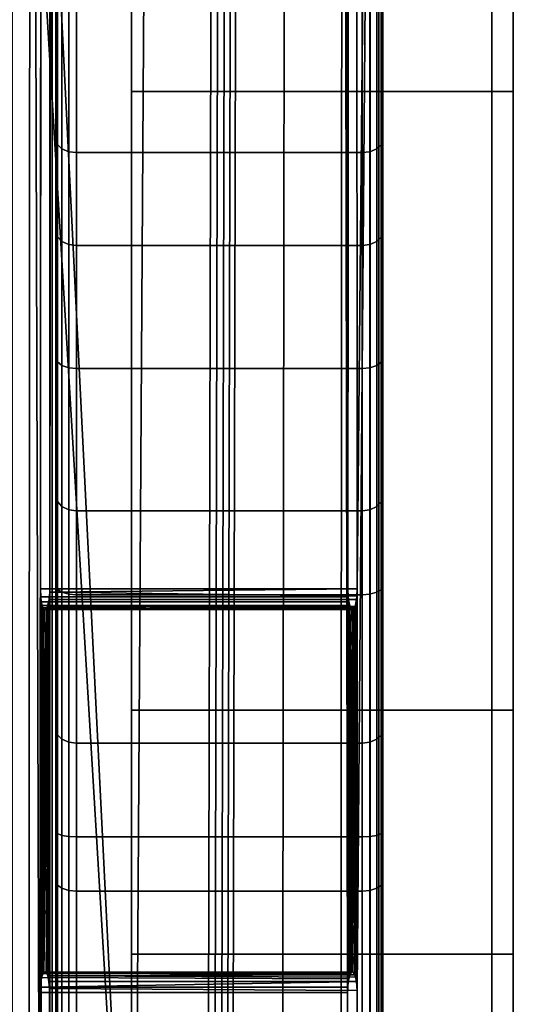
# Model space of a CAD drawing. Extents: x -11.8 to 11.8, y 0 to 23.7.
# Tile 44 of 52: x 10.6 to 11.8, y 13.2 to 15.6. Entities that reach past the tile are written whole.
import ezdxf

# ---------------------------------------------------------------- set-up
doc = ezdxf.new("R2010")
doc.units = 0
doc.layers.add('SHPM78Z54N_TRADECAD', color=7, linetype='CONTINUOUS')

msp = doc.modelspace()

# ---------------------------------------------------------------- linework, layer by layer
at = {"layer": 'SHPM78Z54N_TRADECAD'}
for points in [[(9.0164, 21.874, 33.0011), (10.8391, 22.9691, 33.0011), (10.8391, 3.9269, 33.0011), (9.0164, 4.4772, 33.0011)], [(10.8391, 19.74, 7.8681), (10.8391, 15.4412, 18.2796), (10.8391, 22.9691, 16.3708)], [(10.8391, 22.9691, 33.0011), (10.8391, 15.8789, 25.3622), (10.8391, 13.9465, 26.8857), (10.8391, 11.9646, 27.2942)], [(10.8391, 22.9691, 16.3708), (10.8391, 15.4412, 18.2796), (10.8391, 16.5944, 19.956), (10.8391, 22.9691, 33.0011)], [(10.8391, 11.9646, 27.2942), (10.8391, 10.0756, 26.8859), (10.8391, 3.9269, 33.0011), (10.8391, 22.9691, 33.0011)], [(11.4462, 13.1533, 16.3091), (11.4462, 13.5328, 16.456), (11.4462, 22.855, 13.305), (11.4462, 9.9997, 13.305)], [(11.4462, 22.855, 11.5923), (11.4462, 10.0049, 11.5923), (11.4462, 9.9997, 13.305), (11.4462, 22.855, 13.305)], [(11.4462, 19.6952, 8.111), (11.4462, 10.0049, 11.5923), (11.4462, 22.855, 11.5923)], [(11.4462, 22.855, 13.305), (11.4462, 13.5328, 16.456), (11.4462, 13.8995, 16.7027)], [(11.4462, 22.855, 13.305), (11.4462, 13.8995, 16.7027), (11.4462, 14.4634, 17.2043)], [(11.4462, 22.855, 13.305), (11.4462, 14.4634, 17.2043), (11.4462, 15.103, 17.8062)], [(11.4462, 22.855, 13.305), (11.4462, 15.103, 17.8062), (11.4462, 15.716, 18.4061)], [(10.3045, 21.1022, 0.0442), (10.8391, 12.2355, 0.0397), (10.3738, 21.5475, 0.0442)], [(11.7095, 21.5475, 0.0443), (10.3738, 21.5475, 0.0442), (10.8391, 12.2355, 0.0397), (11.7095, 12.2436, 0.0397)], [(11.7095, 12.2436, 0.0397), (11.7095, 20.7026, 1.7541), (11.7095, 21.5475, 0.0443)], [(-0.9744, 21.5017, 0.042), (-11.8433, 14.8549, 0.0397), (10.8391, 12.2355, 0.0397), (0.464, 21.5017, 0.0422)], [(0.464, 21.5017, 0.0422), (10.8391, 12.2355, 0.0397), (5.4114, 21.5017, 0.0432)], [(10.8391, 12.2355, 0.0397), (10.3045, 21.1022, 0.0442), (9.2604, 21.1124, 0.044), (5.4114, 21.5017, 0.0432)], [(10.6562, 19.6952, 8.1108), (10.6562, 20.807, 11.5923), (10.6562, 10.0049, 11.5923)], [(10.6562, 20.7052, 13.305), (10.6562, 9.9997, 13.305), (10.6562, 10.0049, 11.5923), (10.6562, 20.807, 11.5923)], [(11.7095, 20.8088, 3.4718), (11.7095, 12.2436, 3.0412), (11.7095, 12.2436, 5.1122), (11.7095, 19.74, 5.8804)], [(11.7095, 20.7026, 1.7541), (11.7095, 12.2436, 0.0397), (11.7095, 12.2436, 3.0412), (11.7095, 20.8088, 3.4718)], [(10.6562, 15.716, 18.4058), (10.6562, 15.103, 17.8058), (10.6562, 20.7052, 13.305)], [(10.6562, 15.103, 17.8058), (10.6562, 14.4634, 17.204), (10.6562, 20.7052, 13.305)], [(10.6562, 14.4634, 17.204), (10.6562, 13.8995, 16.7024), (10.6562, 20.7052, 13.305)], [(10.6562, 13.8995, 16.7024), (10.6562, 13.5328, 16.4557), (10.6562, 20.7052, 13.305)], [(10.6562, 20.7052, 13.305), (10.6562, 13.5328, 16.4557), (10.6562, 13.1533, 16.3087), (10.6562, 9.9997, 13.305)], [(11.4462, 3.9459, 29.1788), (11.4462, 3.9459, 29.2038), (11.4462, 19.7805, 29.3172), (11.4462, 19.8019, 29.2928)], [(11.4462, 19.8019, 29.2928), (11.4462, 15.8109, 25.6211), (11.4462, 15.325, 26.0617)], [(11.4462, 19.8019, 29.2928), (11.4462, 15.325, 26.0617), (11.4462, 14.7978, 26.4256)], [(11.4462, 19.8019, 29.2928), (11.4462, 14.7978, 26.4256), (11.4462, 14.2453, 26.7081)], [(11.4462, 19.8019, 29.2928), (11.4462, 14.2453, 26.7081), (11.4462, 13.6533, 26.9122)], [(11.4462, 19.8019, 29.2928), (11.4462, 13.6533, 26.9122), (11.4462, 12.7551, 27.0774)], [(11.4462, 19.8019, 29.2928), (11.4462, 12.7551, 27.0774), (11.4462, 12.0554, 27.1283)], [(11.4462, 12.0554, 27.1283), (11.4462, 11.355, 27.0879), (11.4462, 3.9459, 29.1788), (11.4462, 19.8019, 29.2928)], [(11.4462, 3.9459, 29.2038), (11.4461, 3.9459, 29.2288), (11.4462, 19.7647, 29.3425), (11.4462, 19.7805, 29.3172)], [(10.4894, 3.9459, 32.3223), (10.5848, 3.9462, 32.1012), (10.5956, 19.7543, 32.1049), (10.5116, 19.7548, 32.2826)], [(10.5526, 4.8909, 33.3753), (10.5503, 19.7357, 33.377), (10.8946, 19.7531, 33.0873), (10.8, 4.8909, 33.1847)], [(10.6177, 12.2984, 31.9642), (10.5956, 19.7543, 32.1049), (10.5848, 3.9462, 32.1012), (10.6179, 11.3548, 31.9632)], [(10.5956, 19.7543, 32.1049), (10.6177, 12.2984, 31.9642), (10.6202, 16.1395, 31.9653)], [(10.6413, 11.3645, 31.8655), (10.6469, 3.946, 31.8423), (10.6469, 19.7517, 31.8423), (10.6413, 14.2395, 31.8655)], [(10.6469, 19.7517, 31.8423), (10.6413, 16.1395, 31.8655), (10.6413, 14.2395, 31.8655)], [(10.6561, 19.7516, 29.3921), (10.6469, 19.7517, 31.8423), (10.6469, 3.946, 31.8423), (10.6561, 3.9459, 29.2785)], [(10.6561, 3.9459, 29.2285), (10.6562, 3.9459, 29.2035), (10.6562, 19.7536, 29.3171), (10.6562, 19.7525, 29.3421)], [(10.6561, 3.9459, 29.2535), (10.6561, 3.9459, 29.2285), (10.6562, 19.7525, 29.3421), (10.6561, 19.7518, 29.3671)], [(10.6561, 3.9459, 29.2785), (10.6561, 3.9459, 29.2535), (10.6561, 19.7518, 29.3671), (10.6561, 19.7516, 29.3921)], [(10.6562, 3.9459, 29.2035), (10.6562, 3.9459, 29.1785), (10.6562, 19.7552, 29.2921), (10.6562, 19.7536, 29.3171)], [(10.6562, 3.9459, 29.1785), (10.6562, 11.355, 27.0876), (10.6562, 12.0554, 27.128), (10.6562, 19.7552, 29.2921)], [(10.6562, 12.0554, 27.128), (10.6562, 12.7551, 27.0771), (10.6562, 19.7552, 29.2921)], [(10.6562, 12.7551, 27.0771), (10.6562, 13.6533, 26.9119), (10.6562, 19.7552, 29.2921)], [(10.6562, 13.6533, 26.9119), (10.6562, 14.2453, 26.7077), (10.6562, 19.7552, 29.2921)], [(10.6562, 14.2453, 26.7077), (10.6562, 14.7978, 26.4253), (10.6562, 19.7552, 29.2921)], [(10.6562, 14.7978, 26.4253), (10.6562, 15.325, 26.0613), (10.6562, 19.7552, 29.2921)], [(10.6562, 15.325, 26.0613), (10.6562, 15.8109, 25.6208), (10.6562, 19.7552, 29.2921)], [(10.8, 4.8909, 33.1847), (10.8946, 19.7531, 33.0873), (11.0403, 19.7543, 32.9093), (11.0058, 4.8909, 32.9869)], [(11.0219, 4.8876, 32.9686), (11.0058, 4.8909, 32.9869), (11.0403, 19.7543, 32.9093), (11.0568, 19.7544, 32.8907)], [(11.0376, 4.8779, 32.9487), (11.0219, 4.8876, 32.9686), (11.0568, 19.7544, 32.8907), (11.0723, 19.7545, 32.8712)], [(11.0522, 4.8621, 32.928), (11.0376, 4.8779, 32.9487), (11.0723, 19.7545, 32.8712), (11.0867, 19.7545, 32.8509)], [(11.0651, 4.8408, 32.9074), (11.0522, 4.8621, 32.928), (11.0867, 19.7545, 32.8509), (11.1, 19.7545, 32.8298)], [(11.2138, 19.7547, 32.6475), (11.1915, 3.9459, 32.6872), (11.0651, 4.8408, 32.9074), (11.1, 19.7545, 32.8298)], [(11.3392, 3.9459, 32.3498), (11.1915, 3.9459, 32.6872), (11.2138, 19.7547, 32.6475), (11.35, 19.7539, 32.3535)], [(11.3599, 11.3645, 32.2838), (11.3392, 3.9459, 32.3498), (11.35, 19.7539, 32.3535), (11.3612, 13.2645, 32.2844)], [(11.35, 19.7539, 32.3535), (11.3631, 16.1395, 32.2852), (11.3619, 14.2395, 32.2847)], [(11.35, 19.7539, 32.3535), (11.3619, 14.2395, 32.2847), (11.3612, 13.2645, 32.2844)], [(11.4369, 19.7516, 31.9274), (11.4369, 3.9459, 31.9274), (11.3828, 11.3645, 32.1848), (11.3841, 13.2695, 32.1856)], [(11.4369, 19.7516, 31.9274), (11.3843, 14.2395, 32.1854), (11.3838, 16.1539, 32.1875)], [(11.4369, 19.7516, 31.9274), (11.3841, 13.2695, 32.1856), (11.3843, 14.2395, 32.1854)], [(11.4461, 19.7516, 29.3924), (11.4461, 3.9459, 29.2788), (11.4369, 3.9459, 31.9274), (11.4369, 19.7516, 31.9274)], [(11.4461, 3.9459, 29.2288), (11.4461, 3.9459, 29.2538), (11.4461, 19.7549, 29.368), (11.4462, 19.7647, 29.3425)], [(11.4461, 3.9459, 29.2538), (11.4461, 3.9459, 29.2788), (11.4461, 19.7516, 29.3924), (11.4461, 19.7549, 29.368)], [(10.8391, 10.163, 5.8804), (10.8391, 13.357, 16.5438), (10.8391, 15.4412, 18.2796), (10.8391, 19.74, 7.8681)], [(10.8391, 10.163, 5.8804), (10.8391, 19.74, 7.8681), (10.8391, 19.74, 5.8804)], [(11.7095, 10.163, 5.8804), (10.8391, 10.163, 5.8804), (10.8391, 19.74, 5.8804), (11.7095, 19.74, 5.8804)], [(11.7095, 19.74, 5.8804), (11.7095, 12.2436, 5.1122), (11.7095, 10.163, 5.1122), (11.7095, 10.163, 5.8804)], [(10.6562, 19.6952, 8.1108), (10.6562, 10.0049, 11.5923), (10.6562, 19.6628, 8.0891)], [(11.4462, 19.6952, 8.111), (11.4462, 19.6627, 8.0894), (11.4462, 10.0049, 11.5923)], [(10.6562, 10.0049, 11.5923), (10.6562, 19.6411, 8.0567), (10.6562, 19.6628, 8.0891)], [(11.4462, 19.6627, 8.0894), (11.4462, 19.6411, 8.057), (11.4462, 10.0049, 11.5923)], [(10.6562, 10.0049, 11.5923), (10.6562, 19.6336, 8.0184), (10.6562, 19.6411, 8.0567)], [(10.6562, 19.6336, 8.0184), (10.6562, 10.0049, 11.5923), (10.6562, 10.0219, 5.9351), (10.6562, 19.6335, 5.9142)], [(10.6562, 10.0219, 5.9351), (10.66, 10.0219, 5.916), (10.66, 19.6335, 5.895), (10.6562, 19.6335, 5.9142)], [(10.66, 10.0219, 5.916), (10.6709, 10.0219, 5.8998), (10.6709, 19.6335, 5.8788), (10.66, 19.6335, 5.895)], [(10.6709, 10.0219, 5.8998), (10.6871, 10.0219, 5.889), (10.6871, 19.6335, 5.868), (10.6709, 19.6335, 5.8788)], [(10.6871, 10.0219, 5.889), (10.7062, 10.0219, 5.8852), (10.7062, 19.6335, 5.8642), (10.6871, 19.6335, 5.868)], [(11.3962, 10.0219, 5.8854), (11.3962, 19.6335, 5.8645), (10.7062, 19.6335, 5.8642), (10.7062, 10.0219, 5.8852)], [(11.3962, 10.0219, 5.8854), (11.4154, 10.0219, 5.8893), (11.4154, 19.6335, 5.8683), (11.3962, 19.6335, 5.8645)], [(11.4154, 10.0219, 5.8893), (11.4316, 10.0219, 5.9001), (11.4316, 19.6335, 5.8791), (11.4154, 19.6335, 5.8683)], [(11.4316, 10.0219, 5.9001), (11.4424, 10.0219, 5.9163), (11.4424, 19.6335, 5.8953), (11.4316, 19.6335, 5.8791)], [(11.4424, 10.0219, 5.9163), (11.4462, 10.0219, 5.9355), (11.4462, 19.6335, 5.9145), (11.4424, 19.6335, 5.8953)], [(11.4462, 19.6411, 8.057), (11.4462, 19.6335, 8.0187), (11.4462, 10.0049, 11.5923)], [(11.4462, 10.0219, 5.9355), (11.4462, 10.0049, 11.5923), (11.4462, 19.6335, 8.0187), (11.4462, 19.6335, 5.9145)], [(11.7616, 17.1339, 22.2321), (11.7616, 16.5944, 19.956), (11.7616, 10.6756, 19.4966), (11.7616, 12.6601, 22.3483)], [(11.7616, 15.8789, 25.3622), (11.7616, 17.1339, 22.2321), (11.7616, 12.6601, 22.3483), (11.7616, 12.0901, 23.4124)], [(11.7096, 16.5944, 19.956), (10.8391, 16.5944, 19.956), (10.8391, 15.4412, 18.2796), (11.7096, 15.4412, 18.2796)], [(11.7616, 16.5944, 19.956), (11.7096, 16.5944, 19.956), (11.7096, 15.4412, 18.2796), (11.7616, 15.4412, 18.2796)], [(11.7616, 16.5944, 19.956), (11.7616, 15.4412, 18.2796), (11.7616, 10.6756, 19.4966)], [(11.3843, 14.2395, 32.1854), (10.6413, 14.2395, 31.8655), (10.6413, 16.1395, 31.8655), (11.3838, 16.1539, 32.1875)], [(10.619, 14.2395, 31.9647), (10.6202, 16.1395, 31.9653), (10.6177, 12.2984, 31.9642)], [(11.3631, 16.1395, 32.2852), (10.6202, 16.1395, 31.9653), (10.619, 14.2395, 31.9647), (11.3619, 14.2395, 32.2847)], [(11.7096, 13.9465, 26.8857), (10.8391, 13.9465, 26.8857), (10.8391, 15.8789, 25.3622), (11.7096, 15.8789, 25.3622)], [(11.7616, 13.9465, 26.8857), (11.7096, 13.9465, 26.8857), (11.7096, 15.8789, 25.3622), (11.7616, 15.8789, 25.3622)], [(11.7616, 12.0901, 23.4124), (11.7616, 11.9646, 27.2942), (11.7616, 13.9465, 26.8857), (11.7616, 15.8789, 25.3622)], [(10.6562, 15.325, 26.0613), (10.6597, 15.3135, 26.0469), (10.6597, 15.7976, 25.608), (10.6562, 15.8109, 25.6208)], [(10.6597, 15.3135, 26.0469), (10.6709, 15.303, 26.0336), (10.6709, 15.7854, 25.5963), (10.6597, 15.7976, 25.608)], [(11.4316, 15.303, 26.0339), (11.4427, 15.3135, 26.0472), (11.4427, 15.7976, 25.6083), (11.4316, 15.7853, 25.5966)], [(11.4427, 15.3135, 26.0472), (11.4462, 15.325, 26.0617), (11.4462, 15.8109, 25.6211), (11.4427, 15.7976, 25.6083)], [(10.6709, 15.303, 26.0336), (10.6878, 15.296, 26.0248), (10.6878, 15.7773, 25.5885), (10.6709, 15.7854, 25.5963)], [(10.6878, 15.296, 26.0248), (10.7062, 15.2939, 26.0221), (10.7062, 15.7748, 25.5861), (10.6878, 15.7773, 25.5885)], [(11.3962, 15.2939, 26.0224), (11.3962, 15.7748, 25.5864), (10.7062, 15.7748, 25.5861), (10.7062, 15.2939, 26.0221)], [(11.3962, 15.2939, 26.0224), (11.4146, 15.296, 26.0251), (11.4146, 15.7773, 25.5888), (11.3962, 15.7748, 25.5864)], [(11.4146, 15.296, 26.0251), (11.4316, 15.303, 26.0339), (11.4316, 15.7853, 25.5966), (11.4146, 15.7773, 25.5888)], [(10.6562, 15.716, 18.4058), (10.6597, 15.7031, 18.4189), (10.6597, 15.0906, 17.8194), (10.6562, 15.103, 17.8058)], [(10.6597, 15.7031, 18.4189), (10.6709, 15.6912, 18.431), (10.6709, 15.0791, 17.8319), (10.6597, 15.0906, 17.8194)], [(11.4316, 15.6912, 18.4314), (11.4427, 15.7031, 18.4193), (11.4427, 15.0906, 17.8197), (11.4316, 15.0791, 17.8322)], [(11.4427, 15.7031, 18.4193), (11.4462, 15.716, 18.4061), (11.4462, 15.103, 17.8062), (11.4427, 15.0906, 17.8197)], [(10.6709, 15.6912, 18.431), (10.6878, 15.6834, 18.439), (10.6878, 15.0716, 17.8401), (10.6709, 15.0791, 17.8319)], [(10.6878, 15.6834, 18.439), (10.7062, 15.681, 18.4415), (10.7062, 15.0693, 17.8427), (10.6878, 15.0716, 17.8401)], [(11.3962, 15.681, 18.4418), (11.3962, 15.0693, 17.843), (10.7062, 15.0693, 17.8427), (10.7062, 15.681, 18.4415)], [(11.3962, 15.681, 18.4418), (11.4146, 15.6834, 18.4393), (11.4146, 15.0716, 17.8404), (11.3962, 15.0693, 17.843)], [(11.4146, 15.6834, 18.4393), (11.4316, 15.6912, 18.4314), (11.4316, 15.0791, 17.8322), (11.4146, 15.0716, 17.8404)], [(11.7096, 15.4412, 18.2796), (10.8391, 15.4412, 18.2796), (10.8391, 13.357, 16.5438), (11.7096, 13.357, 16.5438)], [(11.7616, 15.4412, 18.2796), (11.7096, 15.4412, 18.2796), (11.7096, 13.357, 16.5438), (11.7616, 13.357, 16.5438)], [(11.7616, 15.4412, 18.2796), (11.7616, 13.357, 16.5438), (11.7616, 10.5758, 16.6623), (11.7616, 10.6756, 19.4966)], [(10.6597, 15.3135, 26.0469), (10.6562, 15.325, 26.0613), (10.6562, 14.7978, 26.4253), (10.6597, 14.7883, 26.4094)], [(11.4462, 15.325, 26.0617), (11.4427, 15.3135, 26.0472), (11.4427, 14.7883, 26.4098), (11.4462, 14.7978, 26.4256)], [(10.6709, 15.303, 26.0336), (10.6597, 15.3135, 26.0469), (10.6597, 14.7883, 26.4094), (10.6709, 14.7796, 26.3949)], [(10.6878, 15.296, 26.0248), (10.6709, 15.303, 26.0336), (10.6709, 14.7796, 26.3949), (10.6878, 14.7739, 26.3853)], [(10.7062, 15.2939, 26.0221), (10.6878, 15.296, 26.0248), (10.6878, 14.7739, 26.3853), (10.7062, 14.7721, 26.3823)], [(11.4146, 15.296, 26.0251), (11.3962, 15.2939, 26.0224), (11.3962, 14.7721, 26.3826), (11.4146, 14.7739, 26.3856)], [(11.4316, 15.303, 26.0339), (11.4146, 15.296, 26.0251), (11.4146, 14.7739, 26.3856), (11.4316, 14.7796, 26.3952)], [(11.4427, 15.3135, 26.0472), (11.4316, 15.303, 26.0339), (11.4316, 14.7796, 26.3952), (11.4427, 14.7883, 26.4098)], [(11.3962, 14.7721, 26.3826), (11.3962, 15.2939, 26.0224), (10.7062, 15.2939, 26.0221), (10.7062, 14.7721, 26.3823)], [(10.6597, 14.4506, 17.2172), (10.6562, 14.4634, 17.204), (10.6562, 15.103, 17.8058), (10.6597, 15.0906, 17.8194)], [(10.6709, 14.4387, 17.2294), (10.6597, 14.4506, 17.2172), (10.6597, 15.0906, 17.8194), (10.6709, 15.0791, 17.8319)], [(11.4427, 14.4506, 17.2175), (11.4316, 14.4387, 17.2297), (11.4316, 15.0791, 17.8322), (11.4427, 15.0906, 17.8197)], [(11.4462, 14.4634, 17.2043), (11.4427, 14.4506, 17.2175), (11.4427, 15.0906, 17.8197), (11.4462, 15.103, 17.8062)], [(10.6878, 14.431, 17.2373), (10.6709, 14.4387, 17.2294), (10.6709, 15.0791, 17.8319), (10.6878, 15.0716, 17.8401)], [(10.7062, 14.4285, 17.2399), (10.6878, 14.431, 17.2373), (10.6878, 15.0716, 17.8401), (10.7062, 15.0693, 17.8427)], [(11.3962, 15.0693, 17.843), (11.3962, 14.4285, 17.2402), (10.7062, 14.4285, 17.2399), (10.7062, 15.0693, 17.8427)], [(11.4146, 14.431, 17.2377), (11.3962, 14.4285, 17.2402), (11.3962, 15.0693, 17.843), (11.4146, 15.0716, 17.8404)], [(11.4316, 14.4387, 17.2297), (11.4146, 14.431, 17.2377), (11.4146, 15.0716, 17.8404), (11.4316, 15.0791, 17.8322)], [(10.8391, 12.2355, 0.0397), (-11.8433, 14.8549, 0.0397), (-11.8433, 4.581, 0.0397), (10.8391, 4.581, 0.0397)], [(10.6562, 14.2453, 26.7077), (10.6597, 14.2381, 26.6908), (10.6597, 14.7883, 26.4094), (10.6562, 14.7978, 26.4253)], [(11.4427, 14.2381, 26.6911), (11.4462, 14.2453, 26.7081), (11.4462, 14.7978, 26.4256), (11.4427, 14.7883, 26.4098)], [(10.6597, 14.2381, 26.6908), (10.6709, 14.2314, 26.6751), (10.6709, 14.7796, 26.3949), (10.6597, 14.7883, 26.4094)], [(10.6709, 14.2314, 26.6751), (10.6878, 14.227, 26.6649), (10.6878, 14.7739, 26.3853), (10.6709, 14.7796, 26.3949)], [(10.6878, 14.227, 26.6649), (10.7062, 14.2257, 26.6616), (10.7062, 14.7721, 26.3823), (10.6878, 14.7739, 26.3853)], [(11.3962, 14.2257, 26.6619), (11.3962, 14.7721, 26.3826), (10.7062, 14.7721, 26.3823), (10.7062, 14.2257, 26.6616)], [(11.3962, 14.2257, 26.6619), (11.4146, 14.227, 26.6652), (11.4146, 14.7739, 26.3856), (11.3962, 14.7721, 26.3826)], [(11.4146, 14.227, 26.6652), (11.4316, 14.2314, 26.6754), (11.4316, 14.7796, 26.3952), (11.4146, 14.7739, 26.3856)], [(11.4316, 14.2314, 26.6754), (11.4427, 14.2381, 26.6911), (11.4427, 14.7883, 26.4098), (11.4316, 14.7796, 26.3952)], [(10.6562, 14.4634, 17.204), (10.6597, 14.4506, 17.2172), (10.6597, 13.8875, 16.7165), (10.6562, 13.8995, 16.7024)], [(11.4427, 14.4506, 17.2175), (11.4462, 14.4634, 17.2043), (11.4462, 13.8995, 16.7027), (11.4427, 13.8875, 16.7168)], [(10.6597, 14.4506, 17.2172), (10.6709, 14.4387, 17.2294), (10.6709, 13.8765, 16.7295), (10.6597, 13.8875, 16.7165)], [(11.4316, 14.4387, 17.2297), (11.4427, 14.4506, 17.2175), (11.4427, 13.8875, 16.7168), (11.4316, 13.8765, 16.7299)], [(10.6709, 14.4387, 17.2294), (10.6878, 14.431, 17.2373), (10.6878, 13.8693, 16.7381), (10.6709, 13.8765, 16.7295)], [(10.6878, 14.431, 17.2373), (10.7062, 14.4285, 17.2399), (10.7062, 13.867, 16.7408), (10.6878, 13.8693, 16.7381)], [(11.3962, 14.4285, 17.2402), (11.3962, 13.867, 16.7411), (10.7062, 13.867, 16.7408), (10.7062, 14.4285, 17.2399)], [(11.3962, 14.4285, 17.2402), (11.4146, 14.431, 17.2377), (11.4146, 13.8693, 16.7384), (11.3962, 13.867, 16.7411)], [(11.4146, 14.431, 17.2377), (11.4316, 14.4387, 17.2297), (11.4316, 13.8765, 16.7299), (11.4146, 13.8693, 16.7384)], [(10.6177, 12.2984, 31.9642), (10.6197, 14.2208, 31.9611), (10.619, 14.2395, 31.9647)], [(11.3619, 14.2395, 32.2847), (10.619, 14.2395, 31.9647), (10.6197, 14.2208, 31.9611), (11.3627, 14.2208, 32.2811)], [(10.6397, 14.2138, 31.8725), (10.6395, 13.2915, 31.8733), (10.6412, 14.2314, 31.8661)], [(10.6412, 14.2314, 31.8661), (10.6395, 13.2915, 31.8733), (10.6411, 13.2742, 31.8664)], [(10.6412, 14.2314, 31.8661), (11.3836, 14.2222, 32.1885), (11.3828, 14.2138, 32.1925), (10.6397, 14.2138, 31.8725)], [(10.6413, 14.2395, 31.8655), (10.6412, 14.2314, 31.8661), (10.6411, 13.2742, 31.8664), (10.6413, 11.3645, 31.8655)], [(10.6412, 14.2314, 31.8661), (11.3843, 14.2395, 32.1854), (11.3836, 14.2222, 32.1885)], [(10.6413, 14.2395, 31.8655), (11.3843, 14.2395, 32.1854), (10.6412, 14.2314, 31.8661)], [(10.6597, 14.2381, 26.6908), (10.6562, 14.2453, 26.7077), (10.6562, 13.6533, 26.9119), (10.6597, 13.6486, 26.894)], [(10.6709, 14.2314, 26.6751), (10.6597, 14.2381, 26.6908), (10.6597, 13.6486, 26.894), (10.6709, 13.6442, 26.8776)], [(10.6878, 14.227, 26.6649), (10.6709, 14.2314, 26.6751), (10.6709, 13.6442, 26.8776), (10.6878, 13.6414, 26.8668)], [(10.7062, 14.2257, 26.6616), (10.6878, 14.227, 26.6649), (10.6878, 13.6414, 26.8668), (10.7062, 13.6405, 26.8634)], [(11.3962, 13.6405, 26.8637), (11.3962, 14.2257, 26.6619), (10.7062, 14.2257, 26.6616), (10.7062, 13.6405, 26.8634)], [(11.3619, 14.2395, 32.2847), (11.3627, 14.2208, 32.2811), (11.3612, 13.2645, 32.2844)], [(11.3843, 14.2395, 32.1854), (11.3841, 13.2695, 32.1856), (11.3836, 14.2222, 32.1885)], [(11.4146, 14.227, 26.6652), (11.3962, 14.2257, 26.6619), (11.3962, 13.6405, 26.8637), (11.4146, 13.6414, 26.8671)], [(11.4316, 14.2314, 26.6754), (11.4146, 14.227, 26.6652), (11.4146, 13.6414, 26.8671), (11.4316, 13.6442, 26.8779)], [(11.4427, 14.2381, 26.6911), (11.4316, 14.2314, 26.6754), (11.4316, 13.6442, 26.8779), (11.4427, 13.6486, 26.8943)], [(11.4462, 14.2453, 26.7081), (11.4427, 14.2381, 26.6911), (11.4427, 13.6486, 26.8943), (11.4462, 13.6533, 26.9122)], [(10.6214, 13.301, 31.9486), (10.6197, 14.2208, 31.9611), (10.6177, 12.2984, 31.9642)], [(11.3627, 14.2208, 32.2811), (10.6197, 14.2208, 31.9611), (10.621, 14.2088, 31.9541), (11.3643, 14.2088, 32.2742)], [(10.6214, 13.301, 31.9486), (10.621, 14.2088, 31.9541), (10.6197, 14.2208, 31.9611)], [(11.3643, 14.2088, 32.2742), (10.621, 14.2088, 31.9541), (10.6229, 14.1992, 31.9442), (11.3665, 14.1992, 32.2644)], [(10.6214, 13.301, 31.9486), (10.6229, 14.1992, 31.9442), (10.621, 14.2088, 31.9541)], [(10.6397, 14.2138, 31.8725), (10.6359, 14.1974, 31.8882), (10.6214, 13.301, 31.9486)], [(10.6397, 14.2138, 31.8725), (10.6214, 13.301, 31.9486), (10.6251, 13.3109, 31.9333)], [(10.6397, 14.2138, 31.8725), (10.6251, 13.3109, 31.9333), (10.6272, 13.3136, 31.9244)], [(10.6397, 14.2138, 31.8725), (10.6272, 13.3136, 31.9244), (10.6325, 13.3129, 31.9022)], [(10.6397, 14.2138, 31.8725), (10.6325, 13.3129, 31.9022), (10.6336, 13.3115, 31.8977)], [(10.6397, 14.2138, 31.8725), (10.6336, 13.3115, 31.8977), (10.6365, 13.3049, 31.8856)], [(10.6397, 14.2138, 31.8725), (11.3828, 14.2138, 32.1925), (11.3795, 14.1974, 32.2084), (10.6359, 14.1974, 31.8882)], [(10.6397, 14.2138, 31.8725), (10.6365, 13.3049, 31.8856), (10.6395, 13.2915, 31.8733)], [(11.3627, 14.2208, 32.2811), (11.3643, 14.2088, 32.2742), (11.3612, 13.2645, 32.2844)], [(11.3643, 14.2088, 32.2742), (11.3616, 13.2773, 32.2827), (11.3612, 13.2645, 32.2844)], [(11.3643, 14.2088, 32.2742), (11.3628, 13.2902, 32.2774), (11.3616, 13.2773, 32.2827)], [(11.3643, 14.2088, 32.2742), (11.3641, 13.2977, 32.272), (11.3628, 13.2902, 32.2774)], [(11.3643, 14.2088, 32.2742), (11.3684, 13.3109, 32.2535), (11.3641, 13.2977, 32.272)], [(11.3643, 14.2088, 32.2742), (11.3665, 14.1992, 32.2644), (11.3841, 13.2695, 32.1856)], [(11.3643, 14.2088, 32.2742), (11.3841, 13.2695, 32.1856), (11.3823, 13.2915, 32.1932)], [(11.3643, 14.2088, 32.2742), (11.3823, 13.2915, 32.1932), (11.3803, 13.302, 32.2021)], [(11.3643, 14.2088, 32.2742), (11.3803, 13.302, 32.2021), (11.3786, 13.3075, 32.2094)], [(11.3643, 14.2088, 32.2742), (11.3786, 13.3075, 32.2094), (11.3738, 13.3143, 32.23)], [(11.3643, 14.2088, 32.2742), (11.3738, 13.3143, 32.23), (11.3716, 13.3143, 32.2397)], [(11.3643, 14.2088, 32.2742), (11.3716, 13.3143, 32.2397), (11.3684, 13.3109, 32.2535)], [(11.3841, 13.2695, 32.1856), (11.3795, 14.1974, 32.2084), (11.3828, 14.2138, 32.1925)], [(11.3841, 13.2695, 32.1856), (11.3828, 14.2138, 32.1925), (11.3836, 14.2222, 32.1885)], [(10.6214, 13.301, 31.9486), (10.6245, 14.1944, 31.9362), (10.6229, 14.1992, 31.9442)], [(10.6359, 14.1974, 31.8882), (10.6329, 14.1916, 31.9007), (10.6214, 13.301, 31.9486)], [(10.6276, 14.1902, 31.9228), (10.6245, 14.1944, 31.9362), (10.6214, 13.301, 31.9486)], [(10.6329, 14.1916, 31.9007), (10.6276, 14.1902, 31.9228), (10.6214, 13.301, 31.9486)], [(11.3665, 14.1992, 32.2644), (10.6229, 14.1992, 31.9442), (10.6245, 14.1944, 31.9362), (11.3714, 14.1902, 32.2432)], [(10.6245, 14.1944, 31.9362), (10.6276, 14.1902, 31.9228), (11.3714, 14.1902, 32.2432)], [(10.6329, 14.1916, 31.9007), (11.3755, 14.1905, 32.2255), (11.3714, 14.1902, 32.2432), (10.6276, 14.1902, 31.9228)], [(10.6359, 14.1974, 31.8882), (11.3785, 14.1951, 32.2124), (10.6329, 14.1916, 31.9007)], [(10.6329, 14.1916, 31.9007), (11.3785, 14.1951, 32.2124), (11.3755, 14.1905, 32.2255)], [(10.6359, 14.1974, 31.8882), (11.3795, 14.1974, 32.2084), (11.3785, 14.1951, 32.2124)], [(11.3665, 14.1992, 32.2644), (11.3714, 14.1902, 32.2432), (11.3841, 13.2695, 32.1856)], [(11.3714, 14.1902, 32.2432), (11.3755, 14.1905, 32.2255), (11.3841, 13.2695, 32.1856)], [(11.3755, 14.1905, 32.2255), (11.3785, 14.1951, 32.2124), (11.3841, 13.2695, 32.1856)], [(11.3785, 14.1951, 32.2124), (11.3795, 14.1974, 32.2084), (11.3841, 13.2695, 32.1856)], [(10.8391, 11.9646, 27.2942), (10.8391, 13.9465, 26.8857), (11.7096, 13.9465, 26.8857), (11.7096, 11.9646, 27.2942)], [(11.7616, 11.9646, 27.2942), (11.7096, 11.9646, 27.2942), (11.7096, 13.9465, 26.8857), (11.7616, 13.9465, 26.8857)], [(10.6562, 13.8995, 16.7024), (10.6597, 13.8875, 16.7165), (10.6597, 13.5242, 16.4721), (10.6562, 13.5328, 16.4557)], [(11.4427, 13.8875, 16.7168), (11.4462, 13.8995, 16.7027), (11.4462, 13.5328, 16.456), (11.4427, 13.5242, 16.4725)], [(10.6597, 13.8875, 16.7165), (10.6709, 13.8765, 16.7295), (10.6709, 13.5163, 16.4873), (10.6597, 13.5242, 16.4721)], [(10.6709, 13.8765, 16.7295), (10.6878, 13.8693, 16.7381), (10.6878, 13.5112, 16.4972), (10.6709, 13.5163, 16.4873)], [(10.6878, 13.8693, 16.7381), (10.7062, 13.867, 16.7408), (10.7062, 13.5095, 16.5003), (10.6878, 13.5112, 16.4972)], [(11.3962, 13.867, 16.7411), (11.4146, 13.8693, 16.7384), (11.4146, 13.5112, 16.4975), (11.3962, 13.5095, 16.5006)], [(11.4146, 13.8693, 16.7384), (11.4316, 13.8765, 16.7299), (11.4316, 13.5163, 16.4876), (11.4146, 13.5112, 16.4975)], [(11.4316, 13.8765, 16.7299), (11.4427, 13.8875, 16.7168), (11.4427, 13.5242, 16.4725), (11.4316, 13.5163, 16.4876)], [(11.3962, 13.867, 16.7411), (11.3962, 13.5095, 16.5006), (10.7062, 13.5095, 16.5003), (10.7062, 13.867, 16.7408)], [(10.6562, 12.7551, 27.0771), (10.6597, 12.7528, 27.0588), (10.6597, 13.6486, 26.894), (10.6562, 13.6533, 26.9119)], [(10.6597, 12.7528, 27.0588), (10.6709, 12.7506, 27.042), (10.6709, 13.6442, 26.8776), (10.6597, 13.6486, 26.894)], [(10.6709, 12.7506, 27.042), (10.6878, 12.7492, 27.0309), (10.6878, 13.6414, 26.8668), (10.6709, 13.6442, 26.8776)], [(10.6878, 12.7492, 27.0309), (10.7062, 12.7488, 27.0274), (10.7062, 13.6405, 26.8634), (10.6878, 13.6414, 26.8668)], [(11.3962, 12.7487, 27.0277), (11.3962, 13.6405, 26.8637), (10.7062, 13.6405, 26.8634), (10.7062, 12.7488, 27.0274)], [(11.3962, 12.7487, 27.0277), (11.4146, 12.7492, 27.0312), (11.4146, 13.6414, 26.8671), (11.3962, 13.6405, 26.8637)], [(11.4146, 12.7492, 27.0312), (11.4316, 12.7506, 27.0423), (11.4316, 13.6442, 26.8779), (11.4146, 13.6414, 26.8671)], [(11.4316, 12.7506, 27.0423), (11.4427, 12.7528, 27.0591), (11.4427, 13.6486, 26.8943), (11.4316, 13.6442, 26.8779)], [(11.4427, 12.7528, 27.0591), (11.4462, 12.7551, 27.0774), (11.4462, 13.6533, 26.9122), (11.4427, 13.6486, 26.8943)], [(10.6562, 13.5328, 16.4557), (10.6597, 13.5242, 16.4721), (10.6597, 13.1479, 16.3264), (10.6562, 13.1533, 16.3087)], [(10.6597, 13.5242, 16.4721), (10.6709, 13.5163, 16.4873), (10.6709, 13.143, 16.3427), (10.6597, 13.1479, 16.3264)], [(10.6709, 13.5163, 16.4873), (10.6878, 13.5112, 16.4972), (10.6878, 13.1398, 16.3534), (10.6709, 13.143, 16.3427)], [(11.4146, 13.5112, 16.4975), (11.4316, 13.5163, 16.4876), (11.4316, 13.143, 16.343), (11.4146, 13.1398, 16.3537)], [(11.4316, 13.5163, 16.4876), (11.4427, 13.5242, 16.4725), (11.4427, 13.1479, 16.3267), (11.4316, 13.143, 16.343)], [(11.4427, 13.5242, 16.4725), (11.4462, 13.5328, 16.456), (11.4462, 13.1533, 16.3091), (11.4427, 13.1479, 16.3267)], [(10.6878, 13.5112, 16.4972), (10.7062, 13.5095, 16.5003), (10.7062, 13.1388, 16.3568), (10.6878, 13.1398, 16.3534)], [(11.3962, 13.5095, 16.5006), (11.3962, 13.1388, 16.3571), (10.7062, 13.1388, 16.3568), (10.7062, 13.5095, 16.5003)], [(11.3962, 13.5095, 16.5006), (11.4146, 13.5112, 16.4975), (11.4146, 13.1398, 16.3537), (11.3962, 13.1388, 16.3571)], [(11.7096, 13.357, 16.5438), (10.8391, 13.357, 16.5438), (10.8391, 10.5758, 16.6623), (11.7096, 10.5758, 16.6623)], [(10.8391, 9.9418, 5.9012), (10.8391, 9.9418, 16.3729), (10.8391, 13.357, 16.5438), (10.8391, 10.163, 5.8804)], [(10.8391, 9.9418, 16.3729), (10.8391, 9.9418, 20.1643), (10.8391, 10.5758, 16.6623), (10.8391, 13.357, 16.5438)], [(11.7616, 13.357, 16.5438), (11.7096, 13.357, 16.5438), (11.7096, 10.5758, 16.6623), (11.7616, 10.5758, 16.6623)], [(11.3628, 13.2902, 32.2774), (11.3641, 13.2977, 32.272), (10.6214, 13.301, 31.9486), (10.6186, 13.2773, 31.9628)], [(10.6214, 13.301, 31.9486), (11.3641, 13.2977, 32.272), (11.3684, 13.3109, 32.2535), (10.6251, 13.3109, 31.9333)], [(10.6251, 13.3109, 31.9333), (11.3684, 13.3109, 32.2535), (10.6272, 13.3136, 31.9244)], [(10.6325, 13.3129, 31.9022), (10.6272, 13.3136, 31.9244), (11.3738, 13.3143, 32.23)], [(10.6272, 13.3136, 31.9244), (11.3716, 13.3143, 32.2397), (11.3738, 13.3143, 32.23)], [(10.6272, 13.3136, 31.9244), (11.3684, 13.3109, 32.2535), (11.3716, 13.3143, 32.2397)], [(10.6325, 13.3129, 31.9022), (11.3738, 13.3143, 32.23), (10.6336, 13.3115, 31.8977)], [(10.6336, 13.3115, 31.8977), (11.3738, 13.3143, 32.23), (11.3786, 13.3075, 32.2094)], [(10.6336, 13.3115, 31.8977), (11.3786, 13.3075, 32.2094), (10.6365, 13.3049, 31.8856)], [(10.6365, 13.3049, 31.8856), (11.3786, 13.3075, 32.2094), (11.3803, 13.302, 32.2021)], [(10.6365, 13.3049, 31.8856), (11.3803, 13.302, 32.2021), (11.3823, 13.2915, 32.1932), (10.6395, 13.2915, 31.8733)], [(11.3616, 13.2773, 32.2827), (10.6186, 13.2773, 31.9628), (10.6183, 13.2645, 31.9644), (11.3612, 13.2645, 32.2844)], [(11.3628, 13.2902, 32.2774), (10.6186, 13.2773, 31.9628), (11.3616, 13.2773, 32.2827)], [(10.6395, 13.2915, 31.8733), (11.3823, 13.2915, 32.1932), (11.3841, 13.2695, 32.1856), (10.6411, 13.2742, 31.8664)], [(10.6411, 13.2742, 31.8664), (11.3841, 13.2695, 32.1856), (11.3828, 11.3645, 32.1848), (10.6413, 11.3645, 31.8655)], [(10.6183, 13.2645, 31.9644), (10.6177, 12.2984, 31.9642), (11.3599, 11.3645, 32.2838), (11.3612, 13.2645, 32.2844)]]:
    msp.add_3dface(points, dxfattribs=at)

doc.saveas('drawing.dxf')
